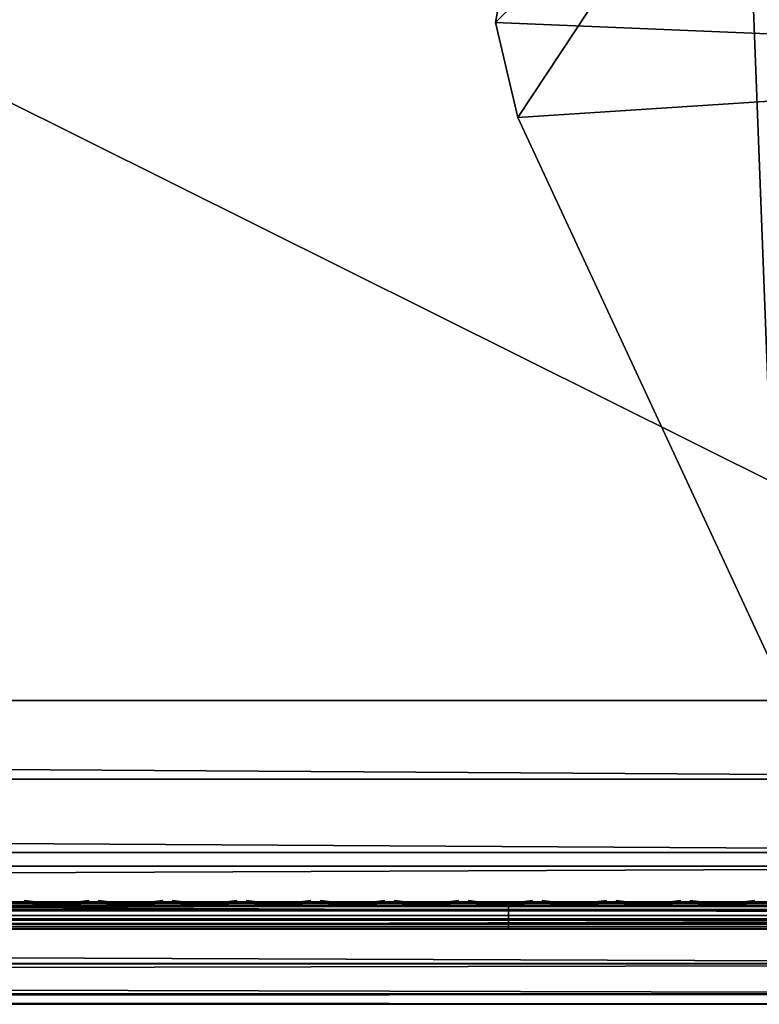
# Model space of a CAD drawing. Header units: inches. Extents: x 0 to 46, y -28.1 to 0.
# Tile 189 of 256: x 40.2 to 42.9, y -28 to -24.4. Entities that reach past the tile are written whole.
import ezdxf

# ---------------------------------------------------------------- set-up
doc = ezdxf.new("R2010")
doc.units = ezdxf.units.IN
doc.header["$LTSCALE"] = 0.03937
doc.header["$MEASUREMENT"] = 0
for name, color, linetype in [('A-FURN-3-ST', 151, 'Continuous'), ('A-FURN-3-ST-LGHW', 32, 'Continuous'), ('A-FURN-3-ST-SEAM', 250, 'Continuous'), ('A-FURN-3-STITCH', 15, 'Continuous')]:
    doc.layers.add(name, color=color, linetype=linetype)

msp = doc.modelspace()

# ---------------------------------------------------------------- meshes
at = {"layer": 'A-FURN-3-ST'}
mesh = msp.add_polyface(dxfattribs=at)
corners = [(0.25, -5.4592, 18), (45.75, -5.4592, 18), (0.25, -5.1746, 17.9626), (45.75, -5.1746, 17.9626), (0.25, -4.9094, 17.8528), (45.75, -4.9094, 17.8528), (0.25, -4.6816, 17.6781), (45.75, -4.6816, 17.6781), (0.25, -4.5068, 17.4505), (45.75, -4.5068, 17.4505), (0.25, -4.3968, 17.1854), (45.75, -4.3968, 17.1854), (0.25, -4.3592, 16.9008), (45.75, -4.3504, 5.5004), (0.25, -4.3504, 5.5004), (0.25, -4.3883, 5.3089), (45.75, -4.3883, 5.3089), (0.25, -4.4967, 5.1466), (45.75, -4.4967, 5.1466), (0.25, -4.659, 5.0381), (45.75, -4.659, 5.0381), (0.25, -4.8504, 5), (0.25, -27.51, 5), (0.125, -4.8504, 5.0335), (0.125, -27.51, 5.0335), (0.0335, -4.8504, 5.125), (0.0335, -4.5038, 5.3567), (0.125, -4.3839, 5.5004), (0.125, -4.4193, 5.3217), (0.125, -4.5204, 5.1703), (0.125, -4.6718, 5.069), (0.0335, -4.4842, 16.9008), (0.125, -4.3926, 16.9008), (0.125, -4.4292, 17.1767), (0.0335, -5.2069, 17.8418), (0.125, -5.4592, 17.9665), (0.125, -5.1833, 17.9302), (0.0335, -4.77, 17.5897), (0.125, -4.7053, 17.6544), (0.125, -4.5358, 17.4337), (0.0335, -4.615, 17.3879), (0.0335, -4.5175, 17.153), (0.125, -4.9261, 17.8238), (0.125, -26.91, 17.9665), (0.25, -26.91, 18)]
mesh.append_faces([[corners[k] for k in face] for face in [(0, 1, 2), (2, 3, 4), (4, 5, 6), (6, 7, 8), (8, 9, 10), (10, 11, 12), (12, 13, 14), (14, 13, 15), (15, 16, 17), (17, 18, 19), (19, 20, 21), (21, 22, 23), (23, 24, 25), (26, 27, 28), (28, 27, 14), (28, 14, 15), (28, 15, 29), (29, 15, 17), (29, 17, 30), (30, 17, 19), (30, 19, 23), (23, 19, 21), (23, 25, 30), (27, 31, 32), (27, 32, 14), (14, 32, 12), (31, 33, 32), (32, 33, 10), (32, 10, 12), (34, 35, 36), (37, 38, 39, 40), (40, 39, 33, 41), (35, 0, 36), (36, 0, 2), (36, 2, 42), (42, 2, 4), (42, 4, 38), (38, 4, 6), (38, 6, 39), (39, 6, 8), (39, 8, 33), (33, 8, 10), (35, 43, 0), (44, 1, 0)]])
mesh = msp.add_polyface(dxfattribs=at)
corners = [(45.875, -4.8504, 5.0335), (45.875, -27.51, 5.0335), (45.75, -4.8504, 5), (45.75, -4.3504, 5.5004), (45.875, -4.3839, 5.5004), (45.75, -4.3883, 5.3089), (45.875, -4.4193, 5.3217), (45.75, -4.4967, 5.1466), (45.875, -4.5204, 5.1703), (45.75, -4.659, 5.0381), (45.875, -4.6718, 5.069), (45.9665, -4.7068, 5.1536), (45.9665, -4.4754, 5.5003), (45.9665, -4.5038, 5.3567), (45.9665, -4.5851, 5.2349), (45.75, -4.3592, 16.9008), (45.875, -4.3926, 16.9008), (45.75, -5.4592, 18), (45.875, -5.4592, 17.9665), (45.75, -5.1746, 17.9626), (45.875, -5.1833, 17.9302), (45.75, -4.9094, 17.8528), (45.875, -4.9261, 17.8238), (45.75, -4.6816, 17.6781), (45.875, -4.7053, 17.6544), (45.75, -4.5068, 17.4505), (45.875, -4.5358, 17.4337), (45.75, -4.3968, 17.1854), (45.875, -4.4292, 17.1767), (45.9665, -4.5175, 17.153), (45.9665, -5.4592, 17.875), (45.75, -26.91, 18), (45.875, -26.91, 17.9665), (0.25, -5.1746, 17.9626), (0.25, -4.9094, 17.8528), (0.25, -4.6816, 17.6781), (0.25, -4.5068, 17.4505), (0.25, -4.3968, 17.1854), (0.25, -4.3592, 16.9008), (0.25, -4.3883, 5.3089), (0.25, -4.4967, 5.1466), (0.25, -4.659, 5.0381), (0.25, -4.8504, 5), (45.75, -27.51, 5)]
mesh.append_faces([[corners[k] for k in face] for face in [(0, 1, 2), (3, 4, 5), (5, 4, 6), (5, 6, 7), (7, 6, 8), (7, 8, 9), (9, 8, 10), (9, 10, 2), (2, 10, 0), (0, 10, 11), (12, 6, 4), (8, 6, 13, 14), (3, 15, 4), (4, 15, 16), (4, 16, 12), (17, 18, 19), (19, 18, 20), (19, 20, 21), (21, 20, 22), (21, 22, 23), (23, 22, 24), (23, 24, 25), (25, 24, 26), (25, 26, 27), (27, 26, 28), (27, 28, 15), (15, 28, 16), (16, 28, 29), (18, 30, 20), (17, 31, 18), (18, 32, 30), (33, 17, 19), (34, 19, 21), (35, 21, 23), (36, 23, 25), (37, 25, 27), (38, 27, 15), (15, 3, 38), (39, 3, 5), (40, 5, 7), (41, 7, 9), (42, 9, 2), (2, 43, 42)]])
mesh = msp.add_polyface(dxfattribs=at)
corners = [(0.25, -4.8504, 5), (45.75, -27.51, 5), (0.25, -27.51, 5), (0.125, -4.8504, 5.0335), (0.125, -27.51, 5.0335), (0.25, -28.01, 5.5), (0.125, -27.9765, 5.5), (0.25, -27.9719, 5.3087), (0.125, -27.941, 5.3215), (0.25, -27.8636, 5.1464), (0.125, -27.8399, 5.1701), (0.25, -27.7013, 5.0381), (0.125, -27.6885, 5.069), (0.0335, -27.6535, 5.1535), (0.0335, -27.885, 5.5), (0.25, -28.01, 16.9), (0.125, -27.9765, 16.9), (0.25, -26.91, 18), (0.125, -26.91, 17.9665), (0.25, -27.1947, 17.9625), (0.125, -27.186, 17.9302), (0.25, -27.46, 17.8526), (0.125, -27.4433, 17.8236), (0.25, -27.6878, 17.6778), (0.125, -27.6641, 17.6541), (0.25, -27.8626, 17.45), (0.125, -27.8336, 17.4333), (0.25, -27.9725, 17.1847), (0.125, -27.9402, 17.176), (0.0335, -27.8518, 17.1523), (0.0335, -26.91, 17.875), (0.0335, -27.5994, 17.5894), (0.0335, -27.7544, 17.3875), (0.125, -5.4592, 17.9665), (0.25, -5.4592, 18), (45.75, -28.01, 16.9), (45.75, -27.9725, 17.1847), (45.75, -27.8626, 17.45), (45.75, -27.6878, 17.6778), (45.75, -27.46, 17.8526), (45.75, -27.1947, 17.9625), (45.75, -27.7013, 5.0381), (45.75, -27.8636, 5.1464), (45.75, -27.9719, 5.3087)]
mesh.append_faces([[corners[k] for k in face] for face in [(0, 1, 2), (3, 2, 4), (5, 6, 7), (7, 6, 8), (7, 8, 9), (9, 8, 10), (9, 10, 11), (11, 10, 12), (11, 12, 2), (2, 12, 4), (4, 12, 13), (14, 8, 6), (5, 15, 6), (6, 15, 16), (6, 16, 14), (17, 18, 19), (19, 18, 20), (19, 20, 21), (21, 20, 22), (21, 22, 23), (23, 22, 24), (23, 24, 25), (25, 24, 26), (25, 26, 27), (27, 26, 28), (27, 28, 15), (15, 28, 16), (16, 28, 29), (18, 30, 20), (24, 31, 32, 26), (26, 32, 29, 28), (33, 30, 18), (34, 18, 17), (15, 35, 27), (27, 36, 25), (25, 37, 23), (23, 38, 21), (21, 39, 19), (19, 40, 17), (5, 35, 15), (2, 1, 11), (11, 41, 9), (9, 42, 7), (7, 43, 5)]])
mesh = msp.add_polyface(dxfattribs=at)
corners = [(45.875, -4.8504, 5.0335), (45.9665, -27.51, 5.125), (45.875, -27.51, 5.0335), (45.75, -4.8504, 5), (45.75, -27.51, 5), (45.9665, -27.8565, 5.3565), (45.875, -27.9765, 5.5), (45.875, -27.941, 5.3215), (45.75, -28.01, 5.5), (45.75, -27.9719, 5.3087), (45.875, -27.8399, 5.1701), (45.75, -27.8636, 5.1464), (45.875, -27.6885, 5.069), (45.75, -27.7013, 5.0381), (45.9665, -27.6535, 5.1535), (45.9665, -27.7752, 5.2348), (45.9665, -27.885, 16.9), (45.875, -27.9765, 16.9), (45.75, -28.01, 16.9), (45.875, -27.9402, 17.176), (45.75, -27.9725, 17.1847), (45.9665, -27.1624, 17.8418), (45.875, -26.91, 17.9665), (45.875, -27.186, 17.9302), (45.75, -26.91, 18), (45.75, -27.1947, 17.9625), (45.875, -27.4433, 17.8236), (45.75, -27.46, 17.8526), (45.875, -27.6641, 17.6541), (45.75, -27.6878, 17.6778), (45.875, -27.8336, 17.4333), (45.75, -27.8626, 17.45), (45.875, -5.4592, 17.9665), (0.25, -27.9725, 17.1847), (0.25, -27.8626, 17.45), (0.25, -27.6878, 17.6778), (0.25, -27.46, 17.8526), (0.25, -27.1947, 17.9625), (0.25, -26.91, 18), (0.25, -28.01, 5.5), (0.25, -27.7013, 5.0381), (0.25, -27.8636, 5.1464), (0.25, -27.9719, 5.3087), (45.75, -5.4592, 18)]
mesh.append_faces([[corners[k] for k in face] for face in [(0, 1, 2), (3, 2, 4), (5, 6, 7), (7, 6, 8), (7, 8, 9), (7, 9, 10), (10, 9, 11), (10, 11, 12), (12, 11, 13), (12, 13, 2), (2, 13, 4), (2, 1, 12), (12, 14, 15, 10), (6, 16, 17), (6, 17, 8), (8, 17, 18), (16, 19, 17), (17, 19, 20), (17, 20, 18), (21, 22, 23), (22, 24, 23), (23, 24, 25), (23, 25, 26), (26, 25, 27), (26, 27, 28), (28, 27, 29), (28, 29, 30), (30, 29, 31), (30, 31, 19), (19, 31, 20), (32, 24, 22), (33, 18, 20), (34, 20, 31), (35, 31, 29), (36, 29, 27), (37, 27, 25), (38, 25, 24), (8, 18, 39), (40, 4, 13), (41, 13, 11), (42, 11, 9), (39, 9, 8), (24, 43, 38)]])
at = {"layer": 'A-FURN-3-ST-LGHW'}
mesh = msp.add_polyface(dxfattribs=at)
corners = [(45.2328, -24.5906, 5), (42.8548, -23.5557, 5), (43.1987, -23.6378, 5), (42.5064, -23.6165, 5), (42.2106, -23.8103, 5), (42.0158, -24.1054, 5), (41.9538, -24.4536, 5), (42.0347, -24.7979, 5), (42.9805, -26.8352, 5), (45.229, -26.8391, 5), (43.1987, -23.6378, 4.7502), (42.8548, -23.5557, 4.7502), (42.5064, -23.6165, 4.7502), (42.2106, -23.8103, 4.7502), (42.0158, -24.1054, 4.7502), (41.9538, -24.4536, 4.7502), (42.0347, -24.7979, 4.7502), (45.2328, -24.5906, 4.7502), (45.229, -26.8391, 4.7502), (42.9805, -26.8352, 4.7502)]
mesh.append_faces([[corners[k] for k in face] for face in [(2, 10, 1), (10, 11, 1), (1, 11, 3), (11, 12, 3), (3, 12, 4), (12, 13, 4), (4, 13, 5), (13, 14, 5), (5, 14, 6), (14, 15, 6), (7, 6, 16), (6, 15, 16), (8, 7, 19), (7, 16, 19), (17, 10, 0), (10, 2, 0)]])
mesh.append_faces([[corners[k] for k in face] for face in [(2, 1, 0), (10, 17, 11), (9, 8, 18), (0, 9, 17)]], dxfattribs={"vtx1": -1})
mesh.append_faces([[corners[k] for k in face] for face in [(1, 3, 0), (3, 4, 0), (4, 5, 0), (5, 6, 0), (6, 7, 0), (7, 8, 0), (17, 18, 11), (18, 19, 11), (19, 16, 11), (16, 15, 11), (15, 14, 11), (14, 13, 11)]], dxfattribs={"vtx1": -1, "vtx2": -1})
mesh.append_faces([[corners[k] for k in face] for face in [(8, 9, 0), (13, 12, 11), (8, 19, 18), (9, 18, 17)]], dxfattribs={"vtx2": -1})
at = {"layer": 'A-FURN-3-ST-SEAM'}
mesh = msp.add_polyface(dxfattribs=at)
corners = [(38.25, -27.6385, 17.6706), (42, -27.6444, 17.6539), (38.25, -27.6444, 17.6539), (36.375, -27.6385, 17.6706), (36.375, -27.6444, 17.6539), (34.5, -27.6385, 17.6706), (36.375, -27.671, 17.631), (36.375, -27.6558, 17.6402), (38.25, -27.6558, 17.6402), (38.25, -27.671, 17.631), (38.25, -27.6884, 17.6276), (36.375, -27.6884, 17.6276), (36.375, -27.7207, 17.6406), (36.375, -27.7057, 17.6311), (38.25, -27.7057, 17.6311), (38.25, -27.7207, 17.6406), (38.25, -27.7376, 17.6713), (36.375, -27.7376, 17.6713), (34.5, -27.7295, 17.7053), (34.5, -27.7367, 17.689), (36.375, -27.7367, 17.689), (36.375, -27.7295, 17.7053), (38.25, -27.7367, 17.689), (38.25, -27.7295, 17.7053), (34.5, -27.642, 17.6969), (36.375, -27.642, 17.6969), (38.25, -27.642, 17.6969), (42, -27.6385, 17.6706), (42, -27.7376, 17.6713), (42, -27.7367, 17.689), (42, -27.6558, 17.6402), (34.5, -27.6558, 17.6402), (34.5, -27.6444, 17.6539), (42, -27.6517, 17.7118), (42, -27.642, 17.6969), (38.25, -27.6517, 17.7118), (36.375, -27.6517, 17.7118), (34.5, -27.6517, 17.7118), (42, -27.6661, 17.7221), (38.25, -27.6661, 17.7221), (36.375, -27.6661, 17.7221), (34.5, -27.6661, 17.7221), (42, -27.701, 17.7257), (38.25, -27.701, 17.7257), (36.375, -27.701, 17.7257), (34.5, -27.701, 17.7257), (38.25, -27.7171, 17.7182), (36.375, -27.7171, 17.7182), (34.5, -27.7171, 17.7182)]
mesh.append_faces([[corners[k] for k in face] for face in [(0, 1, 2), (0, 2, 3), (3, 2, 4), (3, 4, 5), (3, 24, 25), (3, 25, 0), (0, 25, 26), (0, 26, 27)]])
mesh.append_faces([[corners[k] for k in face] for face in [(6, 7, 8, 9), (9, 10, 11, 6), (12, 13, 14, 15), (15, 16, 17, 12), (18, 19, 20, 21), (21, 20, 22, 23), (16, 22, 20, 17), (10, 14, 13, 11), (2, 8, 7, 4), (4, 7, 31, 32), (35, 26, 25, 36), (36, 25, 24, 37), (39, 35, 36, 40), (40, 36, 37, 41), (43, 39, 40, 44), (44, 40, 41, 45), (46, 43, 44, 47), (47, 44, 45, 48), (23, 46, 47, 21), (21, 47, 48, 18)]], dxfattribs={"vtx0": -1, "vtx2": -1})
mesh.append_faces([[corners[k] for k in face] for face in [(28, 29, 22, 16), (1, 30, 8, 2), (33, 34, 26, 35), (38, 33, 35, 39), (42, 38, 39, 43)]], dxfattribs={"vtx2": -1})
mesh = msp.add_polyface(dxfattribs=at)
corners = [(45.75, -27.6385, 17.6706), (45.8029, -27.6391, 17.6486), (45.75, -27.6444, 17.6539), (42, -27.6385, 17.6706), (42, -27.6444, 17.6539), (38.25, -27.6385, 17.6706), (38.25, -27.671, 17.631), (38.25, -27.6558, 17.6402), (42, -27.6558, 17.6402), (42, -27.671, 17.631), (45.75, -27.6558, 17.6402), (45.75, -27.671, 17.631), (45.8025, -27.6506, 17.635), (45.8036, -27.6657, 17.6257), (45.8062, -27.6828, 17.6221), (45.75, -27.6884, 17.6276), (42, -27.6884, 17.6276), (38.25, -27.6884, 17.6276), (38.25, -27.7207, 17.6406), (38.25, -27.7057, 17.6311), (42, -27.7057, 17.6311), (42, -27.7207, 17.6406), (45.75, -27.7057, 17.6311), (45.75, -27.7207, 17.6406), (45.8099, -27.6999, 17.6253), (45.8143, -27.7145, 17.6344), (45.75, -27.7376, 17.6713), (42, -27.7376, 17.6713), (38.25, -27.7376, 17.6713), (38.25, -27.7295, 17.7053), (38.25, -27.7367, 17.689), (42, -27.7367, 17.689), (42, -27.7295, 17.7053), (45.75, -27.7367, 17.689), (45.75, -27.7295, 17.7053), (42, -27.642, 17.6969), (45.75, -27.642, 17.6969), (45.8049, -27.6331, 17.6652), (38.25, -27.642, 17.6969), (45.75, -27.6517, 17.7118), (42, -27.6517, 17.7118), (45.75, -27.6661, 17.7221), (42, -27.6661, 17.7221), (45.75, -27.701, 17.7257), (42, -27.701, 17.7257), (45.75, -27.7171, 17.7182), (42, -27.7171, 17.7182), (38.25, -27.701, 17.7257), (38.25, -27.7171, 17.7182)]
mesh.append_faces([[corners[k] for k in face] for face in [(0, 1, 2), (0, 2, 3), (3, 2, 4), (3, 4, 5), (9, 8, 10, 11), (11, 10, 12, 13), (13, 14, 15, 11), (11, 15, 16, 9), (21, 20, 22, 23), (23, 22, 24, 25), (23, 26, 27, 21), (32, 31, 33, 34), (3, 35, 0), (0, 35, 36), (0, 36, 37), (3, 38, 35), (26, 33, 31, 27), (14, 24, 22, 15), (15, 22, 20, 16), (1, 12, 10, 2), (2, 10, 8, 4), (39, 36, 35, 40), (41, 39, 40, 42), (43, 41, 42, 44), (45, 43, 44, 46), (34, 45, 46, 32)]])
mesh.append_faces([[corners[k] for k in face] for face in [(6, 7, 8, 9), (18, 19, 20, 21), (29, 30, 31, 32)]], dxfattribs={"vtx0": -1})
mesh.append_faces([[corners[k] for k in face] for face in [(9, 16, 17, 6), (21, 27, 28, 18), (16, 20, 19, 17), (46, 44, 47, 48), (32, 46, 48, 29)]], dxfattribs={"vtx2": -1})
at = {"layer": 'A-FURN-3-STITCH'}
mesh = msp.add_polymesh((7, 4), dxfattribs=at)
for k, corner in enumerate([(40.4803, -27.6428, 17.7154), (40.4803, -27.6406, 17.7168), (40.4804, -27.6363, 17.7197), (40.4804, -27.6341, 17.7212), (40.442, -27.647, 17.722), (40.4421, -27.6474, 17.7272), (40.4421, -27.6431, 17.7302), (40.4421, -27.6384, 17.7279), (40.4032, -27.6496, 17.7262), (40.4033, -27.65, 17.7314), (40.4033, -27.6457, 17.7343), (40.4033, -27.641, 17.7321), (40.3642, -27.6505, 17.7279), (40.3642, -27.6508, 17.733), (40.3643, -27.6465, 17.736), (40.3642, -27.6418, 17.7337), (40.3251, -27.6496, 17.727), (40.3252, -27.65, 17.7321), (40.3252, -27.6457, 17.7351), (40.3252, -27.641, 17.7328), (40.2862, -27.647, 17.7235), (40.2863, -27.6474, 17.7287), (40.2863, -27.6431, 17.7316), (40.2863, -27.6384, 17.7294), (40.2478, -27.6428, 17.7176), (40.2478, -27.6406, 17.7191), (40.2479, -27.6363, 17.722), (40.2479, -27.6341, 17.7234)]):
    mesh.set_mesh_vertex(divmod(k, 4), corner)
mesh = msp.add_polymesh((7, 4), dxfattribs=at)
for k, corner in enumerate([(40.7482, -27.6428, 17.7154), (40.7482, -27.6406, 17.7168), (40.7482, -27.6363, 17.7197), (40.7482, -27.6341, 17.7212), (40.7099, -27.647, 17.722), (40.7099, -27.6474, 17.7272), (40.71, -27.6431, 17.7302), (40.7099, -27.6384, 17.7279), (40.6711, -27.6496, 17.7262), (40.6712, -27.65, 17.7314), (40.6712, -27.6457, 17.7343), (40.6712, -27.641, 17.7321), (40.632, -27.6505, 17.7279), (40.6321, -27.6508, 17.733), (40.6321, -27.6465, 17.736), (40.6321, -27.6418, 17.7337), (40.593, -27.6496, 17.727), (40.593, -27.65, 17.7321), (40.593, -27.6457, 17.7351), (40.593, -27.641, 17.7328), (40.5541, -27.647, 17.7235), (40.5541, -27.6474, 17.7287), (40.5542, -27.6431, 17.7316), (40.5542, -27.6384, 17.7294), (40.5157, -27.6428, 17.7176), (40.5157, -27.6406, 17.7191), (40.5157, -27.6363, 17.722), (40.5157, -27.6341, 17.7234)]):
    mesh.set_mesh_vertex(divmod(k, 4), corner)
mesh = msp.add_polymesh((7, 4), dxfattribs=at)
for k, corner in enumerate([(41.016, -27.6428, 17.7154), (41.0161, -27.6406, 17.7168), (41.0161, -27.6363, 17.7197), (41.0161, -27.6341, 17.7212), (40.9778, -27.647, 17.722), (40.9778, -27.6474, 17.7272), (40.9778, -27.6431, 17.7302), (40.9778, -27.6384, 17.7279), (40.939, -27.6496, 17.7262), (40.939, -27.65, 17.7314), (40.939, -27.6457, 17.7343), (40.939, -27.641, 17.7321), (40.8999, -27.6505, 17.7279), (40.8999, -27.6508, 17.733), (40.9, -27.6465, 17.736), (40.9, -27.6418, 17.7337), (40.8608, -27.6496, 17.727), (40.8609, -27.65, 17.7321), (40.8609, -27.6457, 17.7351), (40.8609, -27.641, 17.7328), (40.822, -27.647, 17.7235), (40.822, -27.6474, 17.7287), (40.822, -27.6431, 17.7316), (40.822, -27.6384, 17.7294), (40.7835, -27.6428, 17.7176), (40.7836, -27.6406, 17.7191), (40.7836, -27.6363, 17.722), (40.7836, -27.6341, 17.7234)]):
    mesh.set_mesh_vertex(divmod(k, 4), corner)
mesh = msp.add_polymesh((7, 4), dxfattribs=at)
for k, corner in enumerate([(41.2839, -27.6428, 17.7154), (41.2839, -27.6406, 17.7168), (41.2839, -27.6363, 17.7197), (41.284, -27.6341, 17.7212), (41.2456, -27.647, 17.722), (41.2457, -27.6474, 17.7272), (41.2457, -27.6431, 17.7302), (41.2457, -27.6384, 17.7279), (41.2068, -27.6496, 17.7262), (41.2069, -27.65, 17.7314), (41.2069, -27.6457, 17.7343), (41.2069, -27.641, 17.7321), (41.1678, -27.6505, 17.7279), (41.1678, -27.6508, 17.733), (41.1678, -27.6465, 17.736), (41.1678, -27.6418, 17.7337), (41.1287, -27.6496, 17.727), (41.1287, -27.65, 17.7321), (41.1288, -27.6457, 17.7351), (41.1287, -27.641, 17.7328), (41.0898, -27.647, 17.7235), (41.0899, -27.6474, 17.7287), (41.0899, -27.6431, 17.7316), (41.0899, -27.6384, 17.7294), (41.0514, -27.6428, 17.7176), (41.0514, -27.6406, 17.7191), (41.0514, -27.6363, 17.722), (41.0515, -27.6341, 17.7234)]):
    mesh.set_mesh_vertex(divmod(k, 4), corner)
mesh = msp.add_polymesh((7, 4), dxfattribs=at)
for k, corner in enumerate([(41.5518, -27.6428, 17.7154), (41.5518, -27.6406, 17.7168), (41.5518, -27.6363, 17.7197), (41.5518, -27.6341, 17.7212), (41.5135, -27.647, 17.722), (41.5135, -27.6474, 17.7272), (41.5135, -27.6431, 17.7302), (41.5135, -27.6384, 17.7279), (41.4747, -27.6496, 17.7262), (41.4747, -27.65, 17.7314), (41.4747, -27.6457, 17.7343), (41.4747, -27.641, 17.7321), (41.4356, -27.6505, 17.7279), (41.4357, -27.6508, 17.733), (41.4357, -27.6465, 17.736), (41.4357, -27.6418, 17.7337), (41.3965, -27.6496, 17.727), (41.3966, -27.65, 17.7321), (41.3966, -27.6457, 17.7351), (41.3966, -27.641, 17.7328), (41.3577, -27.647, 17.7235), (41.3577, -27.6474, 17.7287), (41.3577, -27.6431, 17.7316), (41.3577, -27.6384, 17.7294), (41.3193, -27.6428, 17.7176), (41.3193, -27.6406, 17.7191), (41.3193, -27.6363, 17.722), (41.3193, -27.6341, 17.7234)]):
    mesh.set_mesh_vertex(divmod(k, 4), corner)
mesh = msp.add_polymesh((7, 4), dxfattribs=at)
for k, corner in enumerate([(41.8196, -27.6428, 17.7154), (41.8196, -27.6406, 17.7168), (41.8197, -27.6363, 17.7197), (41.8197, -27.6341, 17.7212), (41.7813, -27.647, 17.722), (41.7814, -27.6474, 17.7272), (41.7814, -27.6431, 17.7302), (41.7814, -27.6384, 17.7279), (41.7425, -27.6496, 17.7262), (41.7426, -27.65, 17.7314), (41.7426, -27.6457, 17.7343), (41.7426, -27.641, 17.7321), (41.7035, -27.6505, 17.7279), (41.7035, -27.6508, 17.733), (41.7035, -27.6465, 17.736), (41.7035, -27.6418, 17.7337), (41.6644, -27.6496, 17.727), (41.6644, -27.65, 17.7321), (41.6645, -27.6457, 17.7351), (41.6644, -27.641, 17.7328), (41.6255, -27.647, 17.7235), (41.6256, -27.6474, 17.7287), (41.6256, -27.6431, 17.7316), (41.6256, -27.6384, 17.7294), (41.5871, -27.6428, 17.7176), (41.5871, -27.6406, 17.7191), (41.5872, -27.6363, 17.722), (41.5872, -27.6341, 17.7234)]):
    mesh.set_mesh_vertex(divmod(k, 4), corner)
mesh = msp.add_polymesh((7, 4), dxfattribs=at)
for k, corner in enumerate([(42.0875, -27.6428, 17.7154), (42.0875, -27.6406, 17.7168), (42.0875, -27.6363, 17.7197), (42.0875, -27.6341, 17.7212), (42.0492, -27.647, 17.722), (42.0492, -27.6474, 17.7272), (42.0493, -27.6431, 17.7302), (42.0492, -27.6384, 17.7279), (42.0104, -27.6496, 17.7262), (42.0104, -27.65, 17.7314), (42.0105, -27.6457, 17.7343), (42.0104, -27.641, 17.7321), (41.9713, -27.6505, 17.7279), (41.9714, -27.6508, 17.733), (41.9714, -27.6465, 17.736), (41.9714, -27.6418, 17.7337), (41.9322, -27.6496, 17.727), (41.9323, -27.65, 17.7321), (41.9323, -27.6457, 17.7351), (41.9323, -27.641, 17.7328), (41.8934, -27.647, 17.7235), (41.8934, -27.6474, 17.7287), (41.8935, -27.6431, 17.7316), (41.8934, -27.6384, 17.7294), (41.855, -27.6428, 17.7176), (41.855, -27.6406, 17.7191), (41.855, -27.6363, 17.722), (41.855, -27.6341, 17.7234)]):
    mesh.set_mesh_vertex(divmod(k, 4), corner)
mesh = msp.add_polymesh((7, 4), dxfattribs=at)
for k, corner in enumerate([(42.3553, -27.6428, 17.7154), (42.3553, -27.6406, 17.7168), (42.3554, -27.6363, 17.7197), (42.3554, -27.6341, 17.7212), (42.317, -27.647, 17.722), (42.3171, -27.6474, 17.7272), (42.3171, -27.6431, 17.7302), (42.3171, -27.6384, 17.7279), (42.2782, -27.6496, 17.7262), (42.2783, -27.65, 17.7314), (42.2783, -27.6457, 17.7343), (42.2783, -27.641, 17.7321), (42.2392, -27.6505, 17.7279), (42.2392, -27.6508, 17.733), (42.2393, -27.6465, 17.736), (42.2392, -27.6418, 17.7337), (42.2001, -27.6496, 17.727), (42.2002, -27.65, 17.7321), (42.2002, -27.6457, 17.7351), (42.2002, -27.641, 17.7328), (42.1612, -27.647, 17.7235), (42.1613, -27.6474, 17.7287), (42.1613, -27.6431, 17.7316), (42.1613, -27.6384, 17.7294), (42.1228, -27.6428, 17.7176), (42.1228, -27.6406, 17.7191), (42.1229, -27.6363, 17.722), (42.1229, -27.6341, 17.7234)]):
    mesh.set_mesh_vertex(divmod(k, 4), corner)
mesh = msp.add_polymesh((7, 4), dxfattribs=at)
for k, corner in enumerate([(42.6232, -27.6428, 17.7154), (42.6232, -27.6406, 17.7168), (42.6232, -27.6363, 17.7197), (42.6232, -27.6341, 17.7212), (42.5849, -27.647, 17.722), (42.5849, -27.6474, 17.7272), (42.585, -27.6431, 17.7302), (42.5849, -27.6384, 17.7279), (42.5461, -27.6496, 17.7262), (42.5462, -27.65, 17.7314), (42.5462, -27.6457, 17.7343), (42.5462, -27.641, 17.7321), (42.507, -27.6505, 17.7279), (42.5071, -27.6508, 17.733), (42.5071, -27.6465, 17.736), (42.5071, -27.6418, 17.7337), (42.468, -27.6496, 17.727), (42.468, -27.65, 17.7321), (42.468, -27.6457, 17.7351), (42.468, -27.641, 17.7328), (42.4291, -27.647, 17.7235), (42.4291, -27.6474, 17.7287), (42.4292, -27.6431, 17.7316), (42.4292, -27.6384, 17.7294), (42.3907, -27.6428, 17.7176), (42.3907, -27.6406, 17.7191), (42.3907, -27.6363, 17.722), (42.3907, -27.6341, 17.7234)]):
    mesh.set_mesh_vertex(divmod(k, 4), corner)
mesh = msp.add_polymesh((7, 4), dxfattribs=at)
for k, corner in enumerate([(42.891, -27.6428, 17.7154), (42.8911, -27.6406, 17.7168), (42.8911, -27.6363, 17.7197), (42.8911, -27.6341, 17.7212), (42.8528, -27.647, 17.722), (42.8528, -27.6474, 17.7272), (42.8528, -27.6431, 17.7302), (42.8528, -27.6384, 17.7279), (42.814, -27.6496, 17.7262), (42.814, -27.65, 17.7314), (42.814, -27.6457, 17.7343), (42.814, -27.641, 17.7321), (42.7749, -27.6505, 17.7279), (42.7749, -27.6508, 17.733), (42.775, -27.6465, 17.736), (42.775, -27.6418, 17.7337), (42.7358, -27.6496, 17.727), (42.7359, -27.65, 17.7321), (42.7359, -27.6457, 17.7351), (42.7359, -27.641, 17.7328), (42.697, -27.647, 17.7235), (42.697, -27.6474, 17.7287), (42.697, -27.6431, 17.7316), (42.697, -27.6384, 17.7294), (42.6585, -27.6428, 17.7176), (42.6586, -27.6406, 17.7191), (42.6586, -27.6363, 17.722), (42.6586, -27.6341, 17.7234)]):
    mesh.set_mesh_vertex(divmod(k, 4), corner)

doc.saveas('drawing.dxf')
